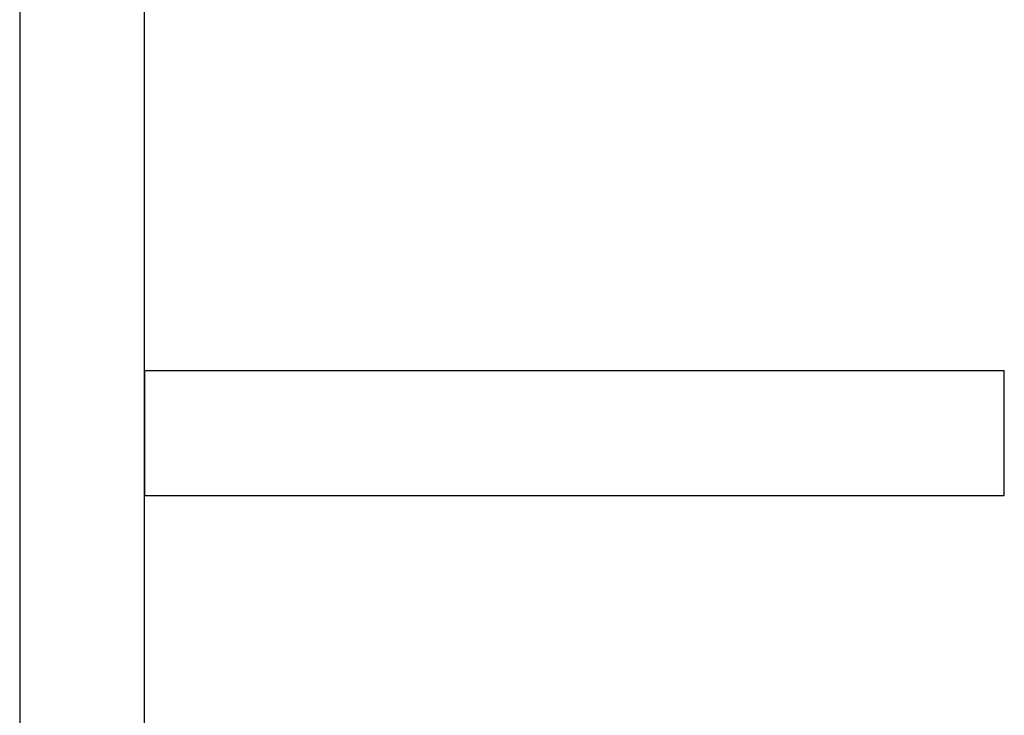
# Model space of a CAD drawing. Header units: metres. Extents: x 397.7 to 427.5, y 12.7 to 28.4.
# Tile 20 of 124: x 404.337 to 405.125, y 25.653 to 26.211. Entities that reach past the tile are written whole.
import ezdxf

# ---------------------------------------------------------------- set-up
doc = ezdxf.new("R2010")
doc.units = ezdxf.units.M
doc.layers.add('A-WALL-____-MCUT', color=7, linetype='Continuous', lineweight=25)
doc.layers.add('A-WALL-____-OTLN', color=7, linetype='Continuous', lineweight=25)

# ---------------------------------------------------------------- blocks, each defined once
blk = doc.blocks.new('Family - Evans P2-153146-05_PCI_P2')
at = {"layer": 'A-WALL-____-MCUT', "color": 253, "true_color": 0xaaaaaa}
for p, q in [((4.54879, 0.1), (0, 0.1)), ((0, 0), (4.54879, 0))]:
    blk.add_line(p, q, dxfattribs=at)
at = {"layer": 'A-WALL-____-OTLN', "color": 253, "true_color": 0xaaaaaa}
for p, q in [((4.54879, 0.1), (0, 0.1)), ((0, 0), (4.54879, 0))]:
    blk.add_line(p, q, dxfattribs=at)
at = {"layer": 'A-WALL-____-OTLN', "color": 253, "lineweight": 18, "true_color": 0xaaaaaa}
blk.add_line((0, 0), (4.54879, 0), dxfattribs=at)
blk = doc.blocks.new('Family - Evans P2-153315-05_PCI_P2')
at = {"layer": 'A-WALL-____-MCUT', "color": 253, "true_color": 0xaaaaaa}
for p, q in [((0.68811, 0.1), (0, 0.1)), ((0, 0.1), (0, 0)), ((0.68811, 0), (0.68811, 0.1)), ((0, 0), (0.68811, 0))]:
    blk.add_line(p, q, dxfattribs=at)
at = {"layer": 'A-WALL-____-OTLN', "color": 253, "true_color": 0xaaaaaa}
for p, q in [((0.68811, 0.1), (0, 0.1)), ((0, 0.1), (0, 0)), ((0.68811, 0), (0.68811, 0.1)), ((0, 0), (0.68811, 0))]:
    blk.add_line(p, q, dxfattribs=at)
at = {"layer": 'A-WALL-____-OTLN', "color": 253, "lineweight": 18, "true_color": 0xaaaaaa}
blk.add_line((0, 0), (0.68811, 0), dxfattribs=at)
blk = doc.blocks.new('LONDR55-XX_ZZ-ARQ-CAA-M3D-Londres55_ifc-1-05_PCI_P2')
at = {"layer": 'A-WALL-____-OTLN', "color": 253, "lineweight": 18, "true_color": 0xaaaaaa, "rotation": 90}
blk.add_blockref('Family - Evans P2-153146-05_PCI_P2', (404.43698, 23.51946), dxfattribs=at)
at = {"layer": 'A-WALL-____-OTLN', "color": 253, "lineweight": 18, "true_color": 0xaaaaaa}
blk.add_blockref('Family - Evans P2-153315-05_PCI_P2', (404.43698, 25.82946), dxfattribs=at)

msp = doc.modelspace()

# ---------------------------------------------------------------- block references
at = {"lineweight": 5}
msp.add_blockref('LONDR55-XX_ZZ-ARQ-CAA-M3D-Londres55_ifc-1-05_PCI_P2', (0, 0), dxfattribs=at)

doc.saveas('drawing.dxf')
